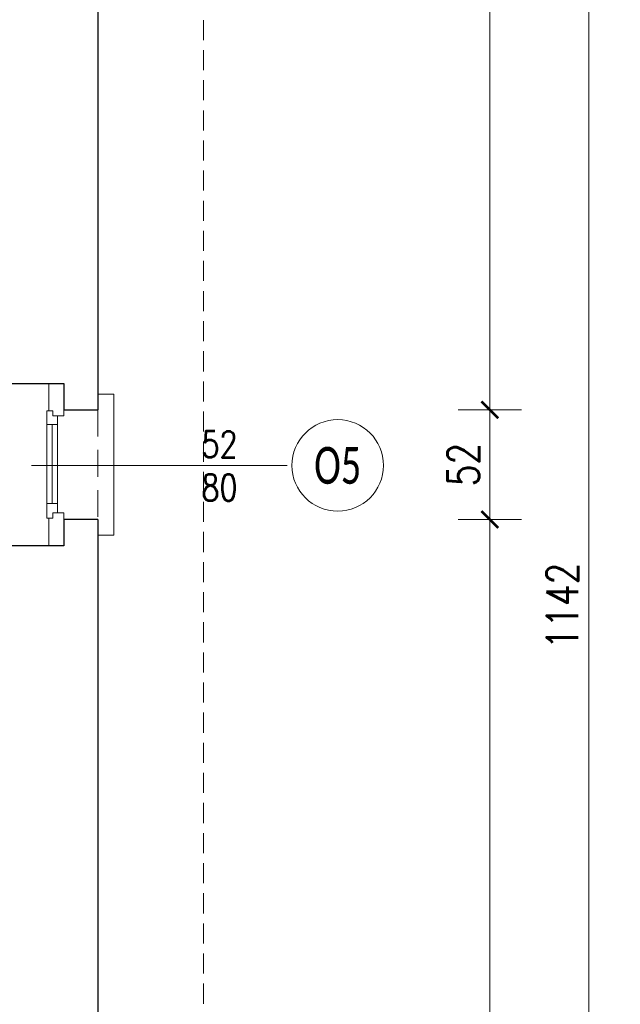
# Model space of a CAD drawing. Header units: millimetres. Extents: x 284606 to 569416, y -192995 to -95103.
# Tile 114 of 178: x 299447 to 299732, y -104528 to -104061. Entities that reach past the tile are written whole.
import ezdxf
from ezdxf.enums import TextEntityAlignment as Align

# ---------------------------------------------------------------- set-up
doc = ezdxf.new("R2010")
doc.units = ezdxf.units.MM
doc.linetypes.add('HIDDEN', pattern=[9.525, 6.35, -3.175])
doc.layers.get('0').update_dxf_attribs({"lineweight": 0})
for name, color, linetype, lineweight in [('!STR_Konstrukcja 0.20', 200, 'Continuous', 20), ('!STR_Konstrukcja 0.30', 64, 'Continuous', 30), ('!STR_Opisy 0.09', 8, 'Continuous', 9), ('!STR_Przerywana 0.09', 8, 'HIDDEN', 9), ('!STR_Stolarka okienna', 72, 'Continuous', 15), ('!STR_Wymiarowanie', 254, 'Continuous', 9), ('EKO Opisy 0.09', 8, 'Continuous', 9)]:
    doc.layers.add(name, color=color, linetype=linetype, lineweight=lineweight)
doc.styles.add('EKO 1-10', font='romans.shx', dxfattribs={"width": 0.8, "height": 15})
doc.styles.add('EKO 1-5', font='romans.shx', dxfattribs={"width": 0.8, "height": 10})
doc.styles.add('EKO CM 1-50', font='calibri.ttf', dxfattribs={"width": 0.8, "height": 12.5})
doc.dimstyles.new('EKO wymiar 1-10', dxfattribs={"dimtxt": 15, "dimasz": 8, "dimexe": 15, "dimexo": 15, "dimgap": 5, "dimtad": 1, "dimdec": 0, "dimtxsty": 'EKO 1-10', "dimblk": 'ARCHTICK', "dimcen": 10, "dimdle": 15, "dimclrd": 256, "dimclre": 256, "dimclrt": 256, "dimazin": 2, "dimtfac": 1, "dimtdec": 0, "dimtmove": 2, "dimatfit": 3, "dimldrblk": 'ARCHTICK', "dimfxl": 15, "dimfxlon": 1, "dimlwd": -1, "dimlwe": -1, "dimarcsym": 0})

# ---------------------------------------------------------------- blocks, each defined once
blk = doc.blocks.new('*U456')
at = {"layer": '!STR_Konstrukcja 0.20', "linetype": 'Continuous', "lineweight": 15}
for points in [[(8.12, 45.9), (0.62, 45.9), (0.62, 53.4), (67.62, 53.4), (67.62, 45.9), (60.12, 45.9)], [(-4.38, 0.81), (-9.38, 0.81), (-9.38, -4.19), (77.62, -4.19), (77.62, 0.81), (72.62, 0.81)]]:
    blk.add_lwpolyline(points, dxfattribs=at)
at = {"layer": '!STR_Konstrukcja 0.30', "ltscale": 2}
for points in [[(-4.38, 0.81), (-4.38, 29.68), (8.12, 29.68), (8.12, 45.9)], [(60.12, 45.9), (60.12, 29.68), (72.62, 29.68), (72.62, 0.81)]]:
    blk.add_lwpolyline(points, dxfattribs=at)
at = {"layer": '!STR_Przerywana 0.09', "ltscale": 2}
for points in [[(8.12, 45.9), (60.12, 45.9)], [(-4.38, 0.81), (72.62, 0.81)]]:
    blk.add_lwpolyline(points, dxfattribs=at)
at = {"layer": '!STR_Stolarka okienna', "ltscale": 0.3}
for points in [[(-4.38, 22.64), (-4.38, 29.68), (11.02, 29.68), (11.02, 24.55), (8.52, 24.55), (8.52, 22.64), (-4.38, 22.64)], [(72.62, 22.64), (72.62, 29.68), (57.05, 29.68), (57.05, 24.55), (59.55, 24.55), (59.55, 22.64), (72.62, 22.64)], [(59.55, 21.56), (59.55, 24.55), (57.05, 24.55), (57.05, 26.7), (11.02, 26.7), (11.02, 24.55), (8.52, 24.55), (8.52, 21.56), (59.55, 21.56)], [(15.12, 26.7), (15.12, 21.56)], [(52.62, 24.13), (15.12, 24.13)], [(52.62, 21.56), (52.62, 26.7)]]:
    blk.add_lwpolyline(points, dxfattribs=at)
blk = doc.blocks.new('*U183')
at = {"layer": '!STR_Opisy 0.09', "linetype": 'Continuous'}
blk.add_line((0, 32.11), (0, -89.22), dxfattribs=at)
at = {"layer": '!STR_Opisy 0.09', "linetype": 'Continuous', "style": 'EKO 1-5', "width": 0.8}
blk.add_attdef('SZER', text='', height=12.5, rotation=270, dxfattribs=at).set_placement((0, 0), align=Align.BOTTOM_CENTER)
at = {"layer": '!STR_Opisy 0.09', "ltscale": 0.7, "style": 'EKO 1-5', "width": 0.8}
blk.add_attdef('WYS', text='', height=12.5, rotation=270, dxfattribs=at).set_placement((-10.53, 0), align=Align.MIDDLE_CENTER)
at = {"layer": '!STR_Opisy 0.09', "linetype": 'Continuous', "style": 'EKO 1-5', "width": 0.8}
blk.add_attdef('HP=', (22.54, -124.5), '', height=12.5, rotation=180, dxfattribs=at)
blk = doc.blocks.new('_ArchTick')
at = {"color": 0, "linetype": 'ByBlock', "const_width": 0.15}
blk.add_lwpolyline([(-0.5, -0.5), (0.5, 0.5)], dxfattribs=at)
blk = doc.blocks.new('*D724')
at = {"layer": '!STR_Wymiarowanie', "ltscale": 1.5, "transparency": 16777216}
for p, q in [((299670.17, -103752.77), (299670.17, -104260.63)), ((299655.17, -103767.77), (299685.17, -103767.77)), ((299655.17, -104245.63), (299685.17, -104245.63))]:
    blk.add_line(p, q, dxfattribs=at)
at = {"layer": 'Defpoints', "color": 0, "ltscale": 1.5, "transparency": 16777216}
for p in [(299484.23, -103767.77), (299484.23, -104245.63), (299670.17, -104245.63)]:
    blk.add_point(p, dxfattribs=at)
at = {"layer": '!STR_Wymiarowanie', "ltscale": 1.5, "transparency": 16777216, "xscale": 8, "yscale": 8, "zscale": 8}
for p, rotation in [((299670.17, -103767.77), 90), ((299670.17, -104245.63), 270)]:
    blk.add_blockref('_ArchTick', p, dxfattribs=dict(at, rotation=rotation))
at = {"layer": '!STR_Wymiarowanie', "ltscale": 1.5, "transparency": 16777216, "insert": (299657.67, -104006.7), "char_height": 15, "attachment_point": 5, "rotation": 90, "style": 'EKO 1-10'}
blk.add_mtext('478', dxfattribs=at)
blk = doc.blocks.new('*D725')
at = {"layer": '!STR_Wymiarowanie', "ltscale": 1.5, "transparency": 16777216}
for p, q in [((299670.17, -104230.63), (299670.17, -104312.63)), ((299655.17, -104245.63), (299685.17, -104245.63)), ((299655.17, -104297.63), (299685.17, -104297.63))]:
    blk.add_line(p, q, dxfattribs=at)
at = {"layer": 'Defpoints', "color": 0, "ltscale": 1.5, "transparency": 16777216}
for p in [(299484.23, -104245.63), (299476.12, -104297.63), (299670.17, -104297.63)]:
    blk.add_point(p, dxfattribs=at)
at = {"layer": '!STR_Wymiarowanie', "ltscale": 1.5, "transparency": 16777216, "xscale": 8, "yscale": 8, "zscale": 8}
for p, rotation in [((299670.17, -104245.63), 90), ((299670.17, -104297.63), 270)]:
    blk.add_blockref('_ArchTick', p, dxfattribs=dict(at, rotation=rotation))
at = {"layer": '!STR_Wymiarowanie', "ltscale": 1.5, "transparency": 16777216, "insert": (299657.67, -104271.63), "char_height": 15, "attachment_point": 5, "rotation": 90, "style": 'EKO 1-10'}
blk.add_mtext('52', dxfattribs=at)
blk = doc.blocks.new('*D726')
at = {"layer": '!STR_Wymiarowanie', "ltscale": 1.5, "transparency": 16777216}
for p, q in [((299670.17, -104282.63), (299670.17, -104924.69)), ((299655.17, -104297.63), (299685.17, -104297.63)), ((299655.17, -104909.69), (299685.17, -104909.69))]:
    blk.add_line(p, q, dxfattribs=at)
at = {"layer": 'Defpoints', "color": 0, "ltscale": 1.5, "transparency": 16777216}
for p in [(299476.12, -104297.63), (299484.23, -104909.69), (299670.17, -104909.69)]:
    blk.add_point(p, dxfattribs=at)
at = {"layer": '!STR_Wymiarowanie', "ltscale": 1.5, "transparency": 16777216, "xscale": 8, "yscale": 8, "zscale": 8}
for p, rotation in [((299670.17, -104297.63), 90), ((299670.17, -104909.69), 270)]:
    blk.add_blockref('_ArchTick', p, dxfattribs=dict(at, rotation=rotation))
at = {"layer": '!STR_Wymiarowanie', "ltscale": 1.5, "transparency": 16777216, "insert": (299657.67, -104603.66), "char_height": 15, "attachment_point": 5, "rotation": 90, "style": 'EKO 1-10'}
blk.add_mtext('612', dxfattribs=at)
blk = doc.blocks.new('*D727')
at = {"layer": '!STR_Wymiarowanie', "ltscale": 1.5, "transparency": 16777216}
for p, q in [((299717.1, -103752.77), (299717.1, -104924.69)), ((299702.1, -103767.77), (299732.1, -103767.77)), ((299702.1, -104909.69), (299732.1, -104909.69))]:
    blk.add_line(p, q, dxfattribs=at)
at = {"layer": 'Defpoints', "color": 0, "ltscale": 1.5, "transparency": 16777216}
for p in [(299484.44, -103767.77), (299484.44, -104909.69), (299717.1, -104909.69)]:
    blk.add_point(p, dxfattribs=at)
at = {"layer": '!STR_Wymiarowanie', "ltscale": 1.5, "transparency": 16777216, "xscale": 8, "yscale": 8, "zscale": 8}
for p, rotation in [((299717.1, -103767.77), 90), ((299717.1, -104909.69), 270)]:
    blk.add_blockref('_ArchTick', p, dxfattribs=dict(at, rotation=rotation))
at = {"layer": '!STR_Wymiarowanie', "ltscale": 1.5, "transparency": 16777216, "insert": (299704.6, -104338.73), "char_height": 15, "attachment_point": 5, "rotation": 90, "style": 'EKO 1-10'}
blk.add_mtext('1142', dxfattribs=at)
blk = doc.blocks.new('KÓLKO')
at = {"layer": '!STR_Opisy 0.09'}
blk.add_circle((0, -15.51), 15.51, dxfattribs=at)
at = {"layer": '!STR_Opisy 0.09', "style": 'EKO 1-10', "width": 0.8}
blk.add_attdef('NR', text='', height=15, dxfattribs=at).set_placement((0, -15.51), align=Align.MIDDLE_CENTER)

msp = doc.modelspace()

# ---------------------------------------------------------------- linework, layer by layer
at = {"layer": '!STR_Konstrukcja 0.30', "ltscale": 1.5}
for points in [[(299329.56, -103767.75), (299484.23, -103767.77), (299484.23, -104245.63)], [(299484.23, -104297.63), (299484.23, -104560.34)]]:
    msp.add_lwpolyline(points, dxfattribs=at)
at = {"layer": '!STR_Przerywana 0.09', "ltscale": 1.5}
msp.add_lwpolyline([(297528.89, -103801.69), (298053.45, -103801.69), (298053.45, -103704.69), (299055.89, -103704.69), (299055.89, -103717.7), (299534.23, -103717.78), (299534.23, -104959.69), (299109.03, -104959.69), (299109.03, -104978.69), (298431.9, -104978.69), (298431.9, -104965.69), (297966.64, -104965.69), (297966.64, -104959.69), (297541.89, -104959.69), (297541.89, -104413.34), (297528.89, -104413.34)], close=True, dxfattribs=at)

# ---------------------------------------------------------------- block references
at = {"layer": '!STR_Konstrukcja 0.30', "ltscale": 1.5}
ref = msp.add_blockref('*U183', (299541.88, -104271.97), dxfattribs=dict(at, xscale=-1, rotation=270))
ref.add_attrib('SZER', '52', dxfattribs={"layer": '!STR_Opisy 0.09', "linetype": 'Continuous', "height": 12.5, "style": 'EKO 1-5', "width": 0.8}).set_placement((299541.88, -104271.97), align=Align.BOTTOM_CENTER)
ref.add_attrib('WYS', '80', dxfattribs={"layer": '!STR_Opisy 0.09', "ltscale": 0.7, "height": 12.5, "style": 'EKO 1-5', "width": 0.8}).set_placement((299541.88, -104282.49), align=Align.MIDDLE_CENTER)
ref.add_attrib('HP=', 'hp=126', (299417.38, -104249.42), dxfattribs={"layer": '!STR_Opisy 0.09', "linetype": 'Continuous', "height": 12.5, "rotation": 90, "style": 'EKO 1-5', "width": 0.8})
at = {"layer": '!STR_Konstrukcja 0.30', "ltscale": 1.5, "rotation": 270}
msp.add_blockref('*U456', (299438.33, -104237.51), dxfattribs=at)
at = {"layer": 'EKO Opisy 0.09'}
ref = msp.add_blockref('KÓLKO', (299597.99, -104250.29), dxfattribs=dict(at, xscale=1.4, yscale=1.4, zscale=1.4))
ref.add_attrib('NR', 'O5', dxfattribs={"height": 17.5, "style": 'EKO CM 1-50', "width": 0.7}).set_placement((299597.99, -104271.99), align=Align.MIDDLE_CENTER)

# ---------------------------------------------------------------- dimensions: what is measured, and where the dimension line sits
at = {"layer": '!STR_Wymiarowanie', "ltscale": 1.5}
for base, p1, p2, picture, middle in [((299670.17, -104245.63), (299484.23, -103767.77), (299484.23, -104245.63), '*D724', (299657.67, -104006.7)), ((299717.1, -104909.69), (299484.44, -103767.77), (299484.44, -104909.69), '*D727', (299704.6, -104338.73)), ((299670.17, -104297.63), (299484.23, -104245.63), (299476.12, -104297.63), '*D725', (299657.67, -104271.63)), ((299670.17, -104909.69), (299476.12, -104297.63), (299484.23, -104909.69), '*D726', (299657.67, -104603.66))]:
    dim = msp.add_linear_dim(base=base, p1=p1, p2=p2, angle=90, dimstyle='EKO wymiar 1-10', dxfattribs=at)
    dim.commit()
    dim.dimension.update_dxf_attribs({"geometry": picture, "text_midpoint": middle})

doc.saveas('drawing.dxf')
